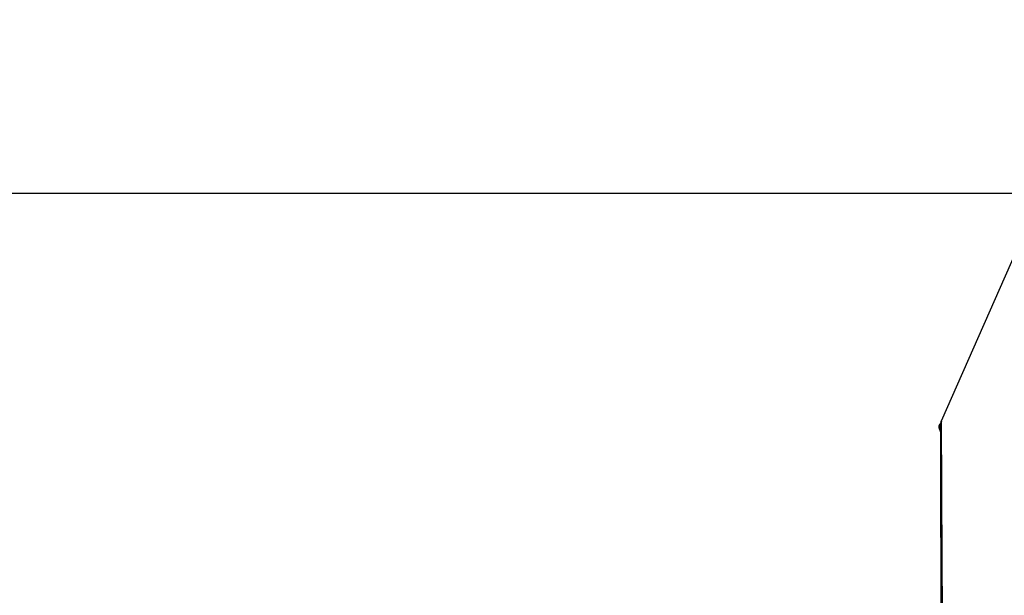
# Model space of a CAD drawing. Header units: millimetres. Extents: x 0 to 1118, y 0 to 864.
# Tile 9 of 86: x 393 to 457, y 189 to 227. Entities that reach past the tile are written whole.
import ezdxf

# ---------------------------------------------------------------- set-up
doc = ezdxf.new("R2010")
doc.units = ezdxf.units.MM
doc.layers.add('ALPHAREV', color=7, linetype='Continuous', lineweight=25)
doc.styles.add('SLDTEXTSTYLE0', font='TXT', dxfattribs={"width": 0.605})
doc.dimstyles.new('SLDDIMSTYLE2', dxfattribs={"dimtxt": 3.175, "dimasz": 4.572, "dimexe": 0, "dimexo": 0.0625, "dimgap": 0.79375, "dimtad": 0, "dimtih": 1, "dimtoh": 1, "dimdec": 1, "dimlfac": 4, "dimrnd": 1e-09, "dimzin": 12, "dimdsep": 46, "dimtxsty": 'SLDTEXTSTYLE0', "dimsah": 1, "dimcen": 0.09, "dimadec": 0, "dimazin": 3, "dimtfac": 1, "dimtofl": 0, "dimtmove": 0, "dimatfit": 3, "dimfxl": 1, "dimfrac": 2, "dimtolj": 1, "dimtzin": 12, "dimarcsym": 0})

# ---------------------------------------------------------------- blocks, each defined once
blk = doc.blocks.new('_D_6')
at = {"layer": 'ALPHAREV'}
for p, q in [((494.068, 215.48), (364.127, 215.48)), ((365.727, 215.48), (365.727, 176.938)), ((366.94, 176.21), (365.849, 176.21)), ((365.849, 176.21), (365.849, 171.337)), ((375.429, 176.21), (376.52, 176.21)), ((376.52, 176.21), (376.52, 171.337)), ((365.849, 171.337), (366.94, 171.337)), ((376.52, 171.337), (375.429, 171.337)), ((365.727, 132.068), (365.727, 170.61)), ((479.003, 132.068), (364.127, 132.068))]:
    blk.add_line(p, q, dxfattribs=at)
for points in [[(365.727, 215.48), (364.965, 210.908), (366.489, 210.908)], [(365.727, 132.068), (366.489, 136.64), (364.965, 136.64)]]:
    blk.add_solid(points, dxfattribs=at)
at = {"layer": 'ALPHAREV', "char_height": 3.175, "attachment_point": 1, "style": 'SLDTEXTSTYLE0'}
for s, insert in [('333.6', (353.843, 175.43)), ('13.1', (366.94, 175.43))]:
    blk.add_mtext(s, dxfattribs=dict(at, insert=insert))

msp = doc.modelspace()

# ---------------------------------------------------------------- linework, layer by layer
at = {"color": 7, "linetype": 'Continuous', "lineweight": 35}
for p, q in [((453.225804, 200.319047), (453.157698, 200.170831)), ((453.265465, 200.292541), (453.265465, 200.292529)), ((453.14628, 200.118707), (453.146279, 200.116713)), ((453.266127, 199.766656), (453.153818, 200.075228))]:
    msp.add_line(p, q, dxfattribs=at)
at = {"color": 7, "linetype": 'Continuous', "lineweight": 18}
for p, q in [((453.157698, 200.170172), (453.225804, 200.318373)), ((453.265513, 200.286623), (453.202258, 200.148977)), ((453.19993, 200.092011), (453.153818, 200.075228)), ((453.19993, 200.092011), (453.265944, 199.910637))]:
    msp.add_line(p, q, dxfattribs=at)
at = {"color": 7, "linetype": 'Continuous', "lineweight": 18, "flags": 128}
msp.add_lwpolyline([(453.225804, 200.318373), (453.267558, 200.40923), (453.268587, 200.41147), (453.311114, 200.504011)], dxfattribs=at)
at = {"color": 7, "linetype": 'Continuous', "lineweight": 18}
for centre, radius, start, end in [((453.59429, 201.039085), 0.809449, 242.92024405, 246.03164598), ((453.586549, 201.014369), 0.946881, 243.06946196, 246.05559606)]:
    msp.add_arc(centre, radius, start, end, dxfattribs=at)
at = {"color": 7, "linetype": 'Continuous', "lineweight": 35}
msp.add_arc((453.27128, 200.118639), 0.125, 155.3386423, 179.96883786, dxfattribs=at)
at = {"color": 7, "linetype": 'Continuous', "lineweight": 18}
for points in [[(453.225804, 200.318373), (453.225804, 200.318822), (453.225804, 200.319271), (453.225804, 200.318822), (453.225804, 200.318373)], [(453.157698, 200.170831), (453.157698, 200.170831), (453.157698, 200.170611), (453.157698, 200.170172)], [(453.19993, 200.092011), (453.193219, 200.11045), (453.194065, 200.13115), (453.202258, 200.148977)]]:
    msp.add_open_spline(points, degree=3, dxfattribs=at)
at = {"color": 7, "linetype": 'Continuous', "lineweight": 35}
for points, knots in [([(453.265465, 200.292529), (453.265467, 200.29079), (453.265474, 200.284328), (453.265558, 200.216139), (453.265756, 200.058476), (453.266057, 199.820381), (453.266461, 199.504747), (453.266969, 199.111784), (453.267581, 198.643277), (453.2683, 198.10023), (453.269129, 197.484911), (453.27007, 196.79691), (453.271127, 196.038476), (453.272298, 195.212709), (453.273586, 194.323006), (453.274971, 193.37631), (453.276518, 192.374654), (453.27821, 191.318803), (453.28003, 190.204607), (453.281963, 189.029824), (453.283981, 187.798212), (453.286057, 186.514021), (453.28816, 185.182008), (453.290259, 183.807381), (453.292322, 182.395968), (453.294317, 180.953944), (453.296213, 179.487673), (453.297979, 178.003323), (453.299588, 176.506925), (453.30101, 175.004341), (453.302235, 173.500552), (453.303192, 171.98571), (453.303845, 170.457588), (453.304217, 168.914727), (453.304316, 167.371393), (453.304159, 165.834338), (453.303761, 164.310374), (453.303142, 162.80621), (453.302318, 161.327171), (453.301327, 159.873024), (453.300194, 158.445753), (453.298943, 157.047701), (453.297603, 155.684753), (453.296202, 154.359993), (453.294765, 153.076483), (453.29332, 151.837919), (453.291905, 150.65456), (453.290549, 149.529745), (453.289248, 148.463022), (453.288001, 147.449728), (453.286811, 146.492234), (453.285684, 145.593876), (453.284627, 144.757898), (453.283646, 143.987412), (453.282746, 143.28537), (453.281932, 142.654491), (453.281211, 142.097156), (453.280586, 141.615372), (453.280061, 141.21072), (453.279641, 140.884571), (453.279327, 140.637419), (453.279127, 140.471568), (453.279031, 140.39229), (453.279023, 140.384546), (453.279019, 140.38158)], [0, 0, 0, 0, 0.006005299, 0.022326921, 0.038684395, 0.055054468, 0.071446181, 0.087869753, 0.104312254, 0.120629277, 0.136995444, 0.153411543, 0.169852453, 0.186286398, 0.202683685, 0.219019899, 0.235133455, 0.251154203, 0.267324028, 0.283629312, 0.300053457, 0.316575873, 0.333172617, 0.349817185, 0.366481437, 0.383128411, 0.399728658, 0.416256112, 0.432687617, 0.449003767, 0.465189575, 0.481250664, 0.49765878, 0.514137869, 0.530662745, 0.547206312, 0.56373329, 0.580216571, 0.596629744, 0.612985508, 0.629420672, 0.645847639, 0.662272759, 0.678702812, 0.695145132, 0.711605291, 0.728058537, 0.744242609, 0.760457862, 0.776744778, 0.793097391, 0.809507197, 0.82596338, 0.842453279, 0.858962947, 0.875475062, 0.891972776, 0.908442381, 0.924871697, 0.941250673, 0.957571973, 0.973824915, 0.989976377, 1, 1, 1, 1]), ([(453.311114, 200.504011), (453.296764, 200.47271), (453.285492, 200.439591), (453.270003, 200.370926), (453.265798, 200.335887), (453.265466, 200.299435)], [0, 0, 0, 0, 0.5, 0.5, 1, 1, 1, 1])]:
    msp.add_open_spline(points, degree=3, knots=knots, dxfattribs=at)
at = {"color": 7, "linetype": 'Continuous', "lineweight": 18}
msp.add_open_spline([(453.311114, 200.504011), (453.311114, 200.503895), (453.311132, 200.499738), (453.311306, 200.45886), (453.311902, 200.306348), (453.312838, 200.060803), (453.314412, 199.667744), (453.316855, 199.067544), (453.320482, 198.191086), (453.325249, 197.10787), (453.330998, 195.835592), (453.337987, 194.387116), (453.346056, 192.778084), (453.355492, 190.99242), (453.366113, 189.062106), (453.377704, 187.005627), (453.390103, 184.842023), (453.402886, 182.551775), (453.415557, 180.176011), (453.42718, 177.736155), (453.437144, 175.253286), (453.444854, 172.708092), (453.449306, 170.144887), (453.450826, 167.585712), (453.449535, 165.051545), (453.445862, 162.527713), (453.440014, 160.067076), (453.432648, 157.690299), (453.424345, 155.415474), (453.415301, 153.223557), (453.406377, 151.166412), (453.397603, 149.258672), (453.389591, 147.512715), (453.3821, 145.91063), (453.375546, 144.490627), (453.36996, 143.261103), (453.365238, 142.227525), (453.361566, 141.380863), (453.358466, 140.693896), (453.35646, 140.210265), (453.356143, 140.145666), (453.355986, 140.113466)], degree=3, knots=[0, 0, 0, 0, 0.0005081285, 0.0181539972, 0.0358538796, 0.0536082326, 0.0714176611, 0.0978604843, 0.124486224, 0.1513954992, 0.1786927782, 0.2051522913, 0.2317954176, 0.258723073, 0.2860407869, 0.3125138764, 0.3391718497, 0.3661160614, 0.3934527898, 0.4200095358, 0.4467530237, 0.4737856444, 0.5012136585, 0.5279750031, 0.5549265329, 0.5821732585, 0.6098244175, 0.6365712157, 0.6635084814, 0.690740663, 0.7183775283, 0.7449552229, 0.7717196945, 0.7987729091, 0.8262216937, 0.8526889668, 0.8793398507, 0.9062753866, 0.9336001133, 0.966901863, 1, 1, 1, 1], dxfattribs=at)
at = {"color": 7, "linetype": 'Continuous', "lineweight": 35}
msp.add_open_spline([(453.157698, 200.170172), (453.144043, 200.140458), (453.142633, 200.105959), (453.153818, 200.075228)], degree=3, dxfattribs=at)
at = {"layer": 'ALPHAREV'}
msp.add_line((453.311114, 200.504011), (464.934287, 226.929699), dxfattribs=at)

# ---------------------------------------------------------------- dimensions: what is measured, and where the dimension line sits
dim = msp.add_linear_dim(base=(365.727469, 215.479547), p1=(480.602833, 132.067972), p2=(495.667833, 215.479547), angle=90, dimstyle='SLDDIMSTYLE2', dxfattribs=at)
dim.commit()
dim.dimension.update_dxf_attribs({"geometry": '_D_6', "text_midpoint": (365.727469, 173.773759), "dimtype": 160})

doc.saveas('drawing.dxf')
